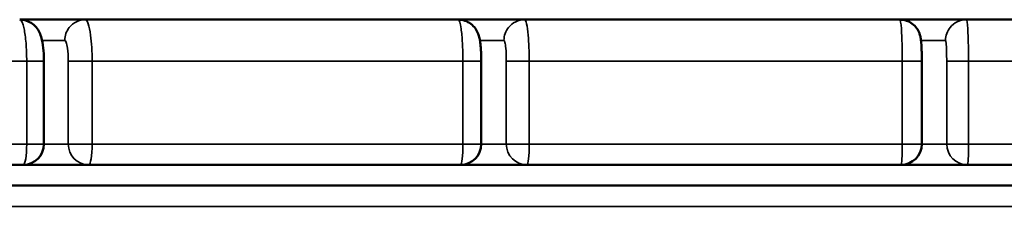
# Model space of a CAD drawing. Header units: millimetres. Extents: x 1224 to 5581, y 1697 to 3449.
# Tile 3 of 11: x 3039 to 3276, y 2147 to 2192. Entities that reach past the tile are written whole.
import ezdxf

# ---------------------------------------------------------------- set-up
doc = ezdxf.new("R2010")
doc.units = ezdxf.units.MM
doc.layers.add('Visibile (ISO)', color=7, linetype='Continuous', lineweight=50)
doc.layers.add('Visibile sottile (ISO)', color=7, linetype='Continuous', lineweight=35)

msp = doc.modelspace()

# ---------------------------------------------------------------- linework, layer by layer
at = {"layer": 'Visibile (ISO)'}
for p, q in [((3054.6, 2192.46), (3038.83, 2192.46)), ((3144.28, 2192.46), (3054.6, 2192.46)), ((3160.27, 2192.46), (3144.28, 2192.46)), ((3250.51, 2192.46), (3160.27, 2192.46)), ((3266.49, 2192.46), (3250.51, 2192.46)), ((3357.01, 2192.46), (3266.49, 2192.46)), ((3044.66, 2182.46), (3044.66, 2162.46)), ((3149.84, 2182.46), (3149.84, 2162.46)), ((3255.79, 2182.46), (3255.79, 2162.46)), ((2951.09, 2157.46), (3039.66, 2157.46)), ((3039.66, 2157.46), (3055.44, 2157.46)), ((3055.44, 2157.46), (3144.84, 2157.46)), ((3150.25, 2157.46), (3144.84, 2157.46)), ((3150.25, 2157.46), (3160.83, 2157.46)), ((3160.83, 2157.46), (3250.79, 2157.46)), ((3261.47, 2157.46), (3250.79, 2157.46)), ((3261.47, 2157.46), (3266.77, 2157.46)), ((3266.77, 2157.46), (3357.01, 2157.46)), ((3355.01, 2152.46), (2764.68, 2152.46))]:
    msp.add_line(p, q, dxfattribs=at)
for centre in [(3039.66, 2162.46), (3144.84, 2162.46), (3250.79, 2162.46)]:
    msp.add_arc(centre, 5, 270, 0, dxfattribs=at)
for points, knots in [([(3038.83, 2192.46), (3039.38, 2192.46), (3039.93, 2192.37), (3040.97, 2192.02), (3041.47, 2191.76), (3042.34, 2191.11), (3042.73, 2190.72), (3043.33, 2189.9), (3043.55, 2189.47), (3043.93, 2188.58), (3044.07, 2188.11), (3044.37, 2186.8), (3044.49, 2185.9), (3044.63, 2184.14), (3044.66, 2183.29), (3044.66, 2182.46)], [0, 0, 0, 0, 0.166815, 0.166815, 0.333234, 0.333234, 0.501635, 0.501635, 0.661338, 0.661338, 0.845681, 0.845681, 1.162773, 1.162773, 1.412374, 1.412374, 1.412374, 1.412374]), ([(3144.28, 2192.46), (3144.82, 2192.46), (3145.37, 2192.37), (3146.39, 2192.03), (3146.88, 2191.78), (3147.74, 2191.14), (3148.12, 2190.74), (3148.71, 2189.92), (3148.93, 2189.49), (3149.23, 2188.71), (3149.33, 2188.36), (3149.52, 2187.54), (3149.59, 2187.06), (3149.7, 2186.05), (3149.74, 2185.53), (3149.79, 2184.6), (3149.81, 2184.19), (3149.83, 2183.35), (3149.84, 2182.9), (3149.84, 2182.46)], [0, 0, 0, 0, 0.162479, 0.162479, 0.324916, 0.324916, 0.488123, 0.488123, 0.641675, 0.641675, 0.781435, 0.781435, 0.981259, 0.981259, 1.160577, 1.160577, 1.287669, 1.287669, 1.420242, 1.420242, 1.420242, 1.420242]), ([(3250.51, 2192.46), (3251.05, 2192.46), (3251.58, 2192.37), (3252.59, 2192.04), (3253.08, 2191.79), (3253.93, 2191.15), (3254.31, 2190.76), (3254.76, 2190.12), (3254.89, 2189.9), (3255.11, 2189.48), (3255.2, 2189.26), (3255.38, 2188.73), (3255.46, 2188.42), (3255.54, 2187.96), (3255.57, 2187.78), (3255.65, 2187.11), (3255.69, 2186.59), (3255.74, 2185.58), (3255.75, 2185.15), (3255.78, 2184.11), (3255.79, 2183.46), (3255.79, 2182.7), (3255.79, 2182.58), (3255.79, 2182.46)], [0, 0, 0, 0, 0.159815, 0.159815, 0.319848, 0.319848, 0.480103, 0.480103, 0.556909, 0.556909, 0.62885, 0.62885, 0.741351, 0.741351, 0.829802, 0.829802, 1.063811, 1.063811, 1.212045, 1.212045, 1.405519, 1.405519, 1.441454, 1.441454, 1.441454, 1.441454])]:
    msp.add_open_spline(points, degree=3, knots=knots, dxfattribs=at)
at = {"layer": 'Visibile sottile (ISO)'}
for p, q in [((3044.22, 2187.46), (3049.67, 2187.46)), ((3149.52, 2187.46), (3155.3, 2187.46)), ((3255.61, 2187.46), (3261.5, 2187.46)), ((2952.18, 2182.46), (3040.51, 2182.46)), ((3040.51, 2182.46), (3044.66, 2182.46)), ((3040.51, 2182.46), (3040.51, 2162.46)), ((3050.5, 2182.46), (3056.25, 2182.46)), ((3050.5, 2182.46), (3050.5, 2162.46)), ((3056.25, 2162.46), (3056.25, 2182.46)), ((3056.25, 2182.46), (3145.42, 2182.46)), ((3145.42, 2182.46), (3149.84, 2182.46)), ((3145.42, 2182.46), (3145.42, 2162.46)), ((3155.86, 2182.46), (3161.36, 2182.46)), ((3155.86, 2182.46), (3155.86, 2162.46)), ((3161.36, 2162.46), (3161.36, 2182.46)), ((3161.36, 2182.46), (3251.09, 2182.46)), ((3251.09, 2182.46), (3255.79, 2182.46)), ((3251.09, 2182.46), (3251.09, 2162.46)), ((3261.77, 2182.46), (3267.03, 2182.46)), ((3261.77, 2182.46), (3261.77, 2162.46)), ((3267.03, 2162.46), (3267.03, 2182.46)), ((3267.03, 2182.46), (3357.04, 2182.46)), ((3040.51, 2162.46), (2952.18, 2162.46)), ((3040.51, 2162.46), (3044.66, 2162.46)), ((3050.5, 2162.46), (3044.66, 2162.46)), ((3050.5, 2162.46), (3056.25, 2162.46)), ((3145.42, 2162.46), (3056.25, 2162.46)), ((3145.42, 2162.46), (3149.84, 2162.46)), ((3155.86, 2162.46), (3149.84, 2162.46)), ((3155.86, 2162.46), (3161.36, 2162.46)), ((3251.09, 2162.46), (3161.36, 2162.46)), ((3251.09, 2162.46), (3255.79, 2162.46)), ((3261.77, 2162.46), (3255.79, 2162.46)), ((3261.77, 2162.46), (3267.03, 2162.46)), ((3357.04, 2162.46), (3267.03, 2162.46)), ((3355.28, 2147.46), (2766.08, 2147.46))]:
    msp.add_line(p, q, dxfattribs=at)
for centre, ratio, start_param, end_param in [((3039.66, 2162.46), 0.17079, 0, 1.570796), ((3055.44, 2162.46), 0.986016, 4.712389, 6.283185), ((3055.44, 2162.46), 0.162509, 0, 1.570796), ((3144.84, 2162.46), 0.115577, 0, 1.570796), ((3160.83, 2162.46), 0.99378, 4.712389, 6.283185), ((3160.83, 2162.46), 0.107185, 0, 1.570796), ((3250.79, 2162.46), 0.059959, 0, 1.570796), ((3266.77, 2162.46), 0.998444, 4.712389, 6.283185), ((3266.77, 2162.46), 0.051573, 0, 1.570796)]:
    msp.add_ellipse(centre, major_axis=(0, -5), ratio=ratio, start_param=start_param, end_param=end_param, dxfattribs=at)
for points, knots in [([(3038.83, 2192.46), (3039.2, 2192.46), (3039.58, 2191.67), (3039.88, 2190.28), (3040.07, 2189.35), (3040.24, 2188.14), (3040.35, 2186.8), (3040.46, 2185.45), (3040.51, 2183.96), (3040.51, 2182.46)], [0, 0, 0, 0, 0.3365885, 0.3365885, 0.3365885, 0.5609808, 0.5609808, 0.5609808, 0.7853731, 0.7853731, 0.7853731, 0.7853731]), ([(3054.6, 2192.46), (3053.86, 2192.46), (3053.13, 2192.29), (3052.46, 2191.96), (3051.8, 2191.64), (3051.21, 2191.16), (3050.75, 2190.58), (3050.06, 2189.7), (3049.67, 2188.58), (3049.67, 2187.46)], [-7.853982, -7.853982, -7.853982, -7.853982, -5.609987, -5.609987, -5.609987, -3.365992, -3.365992, -3.365992, 0, 0, 0, 0]), ([(3056.25, 2182.46), (3056.25, 2184.7), (3056.12, 2186.94), (3055.89, 2188.69), (3055.73, 2189.86), (3055.54, 2190.82), (3055.32, 2191.47), (3055.09, 2192.12), (3054.85, 2192.46), (3054.6, 2192.46)], [0, 0, 0, 0, 0.3365885, 0.3365885, 0.3365885, 0.5609808, 0.5609808, 0.5609808, 0.7853731, 0.7853731, 0.7853731, 0.7853731]), ([(3144.28, 2192.46), (3144.54, 2192.46), (3144.79, 2191.67), (3144.99, 2190.28), (3145.12, 2189.35), (3145.23, 2188.14), (3145.31, 2186.8), (3145.38, 2185.45), (3145.42, 2183.96), (3145.42, 2182.46)], [0, 0, 0, 0, 0.3365885, 0.3365885, 0.3365885, 0.5609808, 0.5609808, 0.5609808, 0.7853731, 0.7853731, 0.7853731, 0.7853731]), ([(3160.27, 2192.46), (3159.53, 2192.46), (3158.78, 2192.29), (3158.11, 2191.96), (3157.45, 2191.64), (3156.85, 2191.16), (3156.39, 2190.58), (3155.69, 2189.7), (3155.3, 2188.58), (3155.3, 2187.46)], [-7.853982, -7.853982, -7.853982, -7.853982, -5.609987, -5.609987, -5.609987, -3.365992, -3.365992, -3.365992, 0, 0, 0, 0]), ([(3161.36, 2182.46), (3161.36, 2184.7), (3161.28, 2186.94), (3161.12, 2188.69), (3161.02, 2189.86), (3160.89, 2190.82), (3160.74, 2191.47), (3160.6, 2192.12), (3160.43, 2192.46), (3160.27, 2192.46)], [0, 0, 0, 0, 0.3365885, 0.3365885, 0.3365885, 0.5609808, 0.5609808, 0.5609808, 0.7853731, 0.7853731, 0.7853731, 0.7853731]), ([(3250.51, 2192.46), (3250.64, 2192.46), (3250.77, 2191.67), (3250.87, 2190.28), (3250.94, 2189.35), (3251, 2188.14), (3251.03, 2186.8), (3251.07, 2185.45), (3251.09, 2183.96), (3251.09, 2182.46)], [0, 0, 0, 0, 0.3365885, 0.3365885, 0.3365885, 0.5609808, 0.5609808, 0.5609808, 0.7853731, 0.7853731, 0.7853731, 0.7853731]), ([(3266.49, 2192.46), (3265.74, 2192.46), (3265, 2192.29), (3264.32, 2191.96), (3263.65, 2191.64), (3263.05, 2191.16), (3262.59, 2190.58), (3261.89, 2189.7), (3261.5, 2188.58), (3261.5, 2187.46)], [0, 0, 0, 0, 2.243995, 2.243995, 2.243995, 4.48799, 4.48799, 4.48799, 7.853982, 7.853982, 7.853982, 7.853982]), ([(3267.03, 2182.46), (3267.03, 2183.96), (3267.01, 2185.45), (3266.97, 2186.8), (3266.94, 2188.14), (3266.89, 2189.35), (3266.82, 2190.28), (3266.73, 2191.67), (3266.61, 2192.46), (3266.49, 2192.46)], [-0.7853731, -0.7853731, -0.7853731, -0.7853731, -0.5609808, -0.5609808, -0.5609808, -0.3365885, -0.3365885, -0.3365885, 0, 0, 0, 0]), ([(3049.67, 2187.46), (3049.8, 2187.46), (3050.05, 2187.12), (3050.4, 2185.45), (3050.5, 2183.58), (3050.5, 2182.46)], [-0.7853731, -0.7853731, -0.7853731, -0.7853731, -0.5609808, -0.3365885, 0, 0, 0, 0]), ([(3155.3, 2187.46), (3155.38, 2187.46), (3155.55, 2187.12), (3155.78, 2185.45), (3155.86, 2183.58), (3155.86, 2182.46)], [-0.7853731, -0.7853731, -0.7853731, -0.7853731, -0.5609808, -0.3365885, 0, 0, 0, 0]), ([(3261.5, 2187.46), (3261.56, 2187.46), (3261.66, 2186.8), (3261.76, 2184.7), (3261.77, 2183.21), (3261.77, 2182.46)], [0, 0, 0, 0, 0.3365885, 0.5609808, 0.7853731, 0.7853731, 0.7853731, 0.7853731])]:
    msp.add_open_spline(points, degree=3, knots=knots, dxfattribs=at)

doc.saveas('drawing.dxf')
